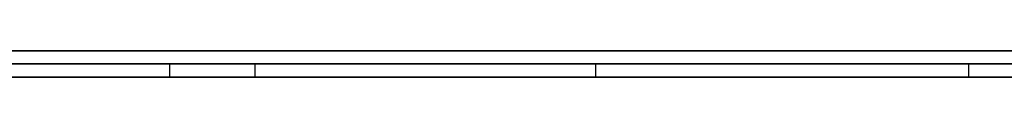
# Model space of a CAD drawing. Extents: x -3.09 to 3.09, y -0.36 to 1.94.
# Tile 10 of 168: x -2.422857 to -2.407765, y 1.8416 to 1.842. Entities that reach past the tile are written whole.
import ezdxf

# ---------------------------------------------------------------- set-up
doc = ezdxf.new("R2010")
doc.units = 0
doc.layers.get('0').update_dxf_attribs({"linetype": 'CONTINUOUS'})

# ---------------------------------------------------------------- blocks, each defined once
blk = doc.blocks.new('*U1')
at = {"extrusion": (0, 1, 0)}
for p, q in [((-3.01875, 1.842, 0.83), (3.01875, 1.842, 0.83)), ((3.01875, 1.842, -0.83), (-3.01875, 1.842, -0.83)), ((-2.92375, 1.842, -0.815), (2.92375, 1.842, -0.815)), ((2.92375, 1.842, 0.815), (-2.92375, 1.842, 0.815)), ((2.92375, 1.842, -0.7525), (-2.92375, 1.842, -0.7525)), ((-2.92375, 1.842, 0.7525), (2.92375, 1.842, 0.7525)), ((-2.71875, 1.842, -0.61), (-1.93875, 1.842, -0.61)), ((-1.93875, 1.842, -0.36), (-2.71875, 1.842, -0.36)), ((-2.45875, 1.842, -0.25), (-0.01875, 1.842, -0.25)), ((-0.01875, 1.842, 0.25), (-2.45875, 1.842, 0.25)), ((-1.93875, 1.8418, -0.61), (-2.71875, 1.8418, -0.61)), ((-2.71875, 1.8418, -0.36), (-1.93875, 1.8418, -0.36)), ((-2.45875, 1.8418, 0.25), (-0.01875, 1.8418, 0.25)), ((-0.01875, 1.8418, -0.25), (-2.45875, 1.8418, -0.25)), ((-2.408315, 1.8418, -0.474612), (-2.435009, 1.8418, -0.474612)), ((-2.432478, 1.8418, -0.485877), (-2.392397, 1.8418, -0.485877)), ((-2.414029, 1.8418, -0.448979), (-2.408315, 1.8418, -0.474612)), ((2.92375, 1.8416, -0.815), (-2.92375, 1.8416, -0.815)), ((-2.92375, 1.8416, 0.815), (2.92375, 1.8416, 0.815)), ((2.92375, 1.8416, -0.7525), (-2.92375, 1.8416, -0.7525)), ((-2.92375, 1.8416, 0.7525), (2.92375, 1.8416, 0.7525)), ((-2.435009, 1.8416, -0.474612), (-2.408315, 1.8416, -0.474612)), ((-2.392397, 1.8416, -0.485877), (-2.432478, 1.8416, -0.485877)), ((-2.408315, 1.8416, -0.474612), (-2.414029, 1.8416, -0.448979))]:
    blk.add_line(p, q, dxfattribs=at)
at = {"extrusion": (0, 0, -1)}
for p, q in [((-3.01875, 1.842, 0.83), (3.01875, 1.842, 0.83)), ((2.92375, 1.842, -0.7525), (-2.92375, 1.842, -0.7525)), ((2.92375, 1.842, 0.815), (-2.92375, 1.842, 0.815)), ((-1.93875, 1.842, -0.36), (-2.71875, 1.842, -0.36)), ((-0.01875, 1.842, 0.25), (-2.45875, 1.842, 0.25)), ((-2.71875, 1.8418, -0.36), (-1.93875, 1.8418, -0.36)), ((-2.45875, 1.8418, 0.25), (-0.01875, 1.8418, 0.25)), ((-2.408315, 1.8418, -0.474612), (-2.435009, 1.8418, -0.474612)), ((-2.408315, 1.8418, -0.474612), (-2.408315, 1.8416, -0.474612)), ((2.92375, 1.8416, -0.7525), (-2.92375, 1.8416, -0.7525)), ((-2.92375, 1.8416, 0.815), (2.92375, 1.8416, 0.815)), ((-2.435009, 1.8416, -0.474612), (-2.408315, 1.8416, -0.474612))]:
    blk.add_line(p, q, dxfattribs=at)
for p, q in [((3.01875, 1.842, -0.83), (-3.01875, 1.842, -0.83)), ((-2.92375, 1.842, 0.7525), (2.92375, 1.842, 0.7525)), ((-2.92375, 1.842, -0.815), (2.92375, 1.842, -0.815)), ((-2.71875, 1.842, -0.61), (-1.93875, 1.842, -0.61)), ((-2.45875, 1.842, -0.25), (-0.01875, 1.842, -0.25)), ((-1.93875, 1.8418, -0.61), (-2.71875, 1.8418, -0.61)), ((-0.01875, 1.8418, -0.25), (-2.45875, 1.8418, -0.25)), ((-2.432478, 1.8418, -0.485877), (-2.392397, 1.8418, -0.485877)), ((-2.42056, 1.8418, -0.537387), (-2.42056, 1.8416, -0.537387)), ((-2.42056, 1.8418, -0.537387), (-2.42056, 1.8416, -0.537387)), ((-2.419254, 1.8418, -0.436734), (-2.419254, 1.8416, -0.436734)), ((-2.419254, 1.8418, -0.436734), (-2.419254, 1.8416, -0.436734)), ((-2.414029, 1.8418, -0.448979), (-2.414029, 1.8416, -0.448979)), ((-2.92375, 1.8416, 0.7525), (2.92375, 1.8416, 0.7525)), ((2.92375, 1.8416, -0.815), (-2.92375, 1.8416, -0.815)), ((-2.392397, 1.8416, -0.485877), (-2.432478, 1.8416, -0.485877))]:
    blk.add_line(p, q)
at = {"extrusion": (0.976041, 0, 0.217589)}
for p, q in [((-2.414029, 1.8418, -0.448979), (-2.408315, 1.8418, -0.474612)), ((-2.414029, 1.8418, -0.448979), (-2.414029, 1.8416, -0.448979)), ((-2.408315, 1.8418, -0.474612), (-2.408315, 1.8416, -0.474612)), ((-2.408315, 1.8416, -0.474612), (-2.414029, 1.8416, -0.448979))]:
    blk.add_line(p, q, dxfattribs=at)
for points in [[(-2.42299, 1.8418, -0.537353), (-2.42269, 1.8418, -0.537361), (-2.42238, 1.8418, -0.537368), (-2.42208, 1.8418, -0.537374), (-2.42178, 1.8418, -0.537379), (-2.42148, 1.8418, -0.537383), (-2.42117, 1.8418, -0.537385), (-2.42087, 1.8418, -0.537387), (-2.42056, 1.8418, -0.537387)], [(-2.42299, 1.8418, -0.537353), (-2.42269, 1.8418, -0.537361), (-2.42238, 1.8418, -0.537368), (-2.42208, 1.8418, -0.537374), (-2.42178, 1.8418, -0.537379), (-2.42148, 1.8418, -0.537383), (-2.42117, 1.8418, -0.537385), (-2.42087, 1.8418, -0.537387), (-2.42056, 1.8418, -0.537387)], [(-2.41925, 1.8418, -0.436734), (-2.41935, 1.8418, -0.436705), (-2.41945, 1.8418, -0.436676), (-2.41955, 1.8418, -0.436648), (-2.41964, 1.8418, -0.436619), (-2.41974, 1.8418, -0.43659), (-2.41984, 1.8418, -0.436562), (-2.41994, 1.8418, -0.436534), (-2.42004, 1.8418, -0.436506), (-2.42013, 1.8418, -0.436477), (-2.42023, 1.8418, -0.436449), (-2.42033, 1.8418, -0.436422), (-2.42043, 1.8418, -0.436394), (-2.42053, 1.8418, -0.436366), (-2.42062, 1.8418, -0.436339), (-2.42072, 1.8418, -0.436311), (-2.42082, 1.8418, -0.436284), (-2.42092, 1.8418, -0.436257), (-2.42102, 1.8418, -0.43623), (-2.42112, 1.8418, -0.436203), (-2.42122, 1.8418, -0.436176), (-2.42131, 1.8418, -0.43615), (-2.42141, 1.8418, -0.436123), (-2.42151, 1.8418, -0.436097), (-2.42161, 1.8418, -0.43607), (-2.42171, 1.8418, -0.436044), (-2.42181, 1.8418, -0.436018), (-2.42191, 1.8418, -0.435992), (-2.42201, 1.8418, -0.435966), (-2.42211, 1.8418, -0.43594), (-2.42221, 1.8418, -0.435915), (-2.4223, 1.8418, -0.435889), (-2.4224, 1.8418, -0.435864), (-2.4225, 1.8418, -0.435839), (-2.4226, 1.8418, -0.435813), (-2.4227, 1.8418, -0.435788), (-2.4228, 1.8418, -0.435763), (-2.4229, 1.8418, -0.435739)], [(-2.41925, 1.8418, -0.436734), (-2.41935, 1.8418, -0.436705), (-2.41945, 1.8418, -0.436676), (-2.41955, 1.8418, -0.436648), (-2.41964, 1.8418, -0.436619), (-2.41974, 1.8418, -0.43659), (-2.41984, 1.8418, -0.436562), (-2.41994, 1.8418, -0.436534), (-2.42004, 1.8418, -0.436506), (-2.42013, 1.8418, -0.436477), (-2.42023, 1.8418, -0.436449), (-2.42033, 1.8418, -0.436422), (-2.42043, 1.8418, -0.436394), (-2.42053, 1.8418, -0.436366), (-2.42062, 1.8418, -0.436339), (-2.42072, 1.8418, -0.436311), (-2.42082, 1.8418, -0.436284), (-2.42092, 1.8418, -0.436257), (-2.42102, 1.8418, -0.43623), (-2.42112, 1.8418, -0.436203), (-2.42122, 1.8418, -0.436176), (-2.42131, 1.8418, -0.43615), (-2.42141, 1.8418, -0.436123), (-2.42151, 1.8418, -0.436097), (-2.42161, 1.8418, -0.43607), (-2.42171, 1.8418, -0.436044), (-2.42181, 1.8418, -0.436018), (-2.42191, 1.8418, -0.435992), (-2.42201, 1.8418, -0.435966), (-2.42211, 1.8418, -0.43594), (-2.42221, 1.8418, -0.435915), (-2.4223, 1.8418, -0.435889), (-2.4224, 1.8418, -0.435864), (-2.4225, 1.8418, -0.435839), (-2.4226, 1.8418, -0.435813), (-2.4227, 1.8418, -0.435788), (-2.4228, 1.8418, -0.435763), (-2.4229, 1.8418, -0.435739)], [(-2.42293, 1.8418, -0.446298), (-2.42281, 1.8418, -0.446326), (-2.42269, 1.8418, -0.446355), (-2.42257, 1.8418, -0.446384), (-2.42245, 1.8418, -0.446413), (-2.42232, 1.8418, -0.446443), (-2.4222, 1.8418, -0.446472), (-2.42208, 1.8418, -0.446502), (-2.42196, 1.8418, -0.446532), (-2.42184, 1.8418, -0.446562), (-2.42172, 1.8418, -0.446592), (-2.4216, 1.8418, -0.446622), (-2.42148, 1.8418, -0.446653), (-2.42136, 1.8418, -0.446683), (-2.42124, 1.8418, -0.446714), (-2.42112, 1.8418, -0.446745), (-2.421, 1.8418, -0.446776), (-2.42088, 1.8418, -0.446807), (-2.42077, 1.8418, -0.446839), (-2.42065, 1.8418, -0.44687), (-2.42053, 1.8418, -0.446902), (-2.42041, 1.8418, -0.446934), (-2.42029, 1.8418, -0.446966), (-2.42017, 1.8418, -0.446998), (-2.42005, 1.8418, -0.447031), (-2.41994, 1.8418, -0.447063), (-2.41982, 1.8418, -0.447096), (-2.4197, 1.8418, -0.447129), (-2.41958, 1.8418, -0.447162), (-2.41947, 1.8418, -0.447195), (-2.41935, 1.8418, -0.447229), (-2.41923, 1.8418, -0.447262), (-2.41912, 1.8418, -0.447296), (-2.419, 1.8418, -0.44733), (-2.41888, 1.8418, -0.447364), (-2.41877, 1.8418, -0.447398), (-2.41865, 1.8418, -0.447432), (-2.41853, 1.8418, -0.447467), (-2.41842, 1.8418, -0.447502), (-2.4183, 1.8418, -0.447536), (-2.41819, 1.8418, -0.447571), (-2.41807, 1.8418, -0.447607), (-2.41796, 1.8418, -0.447642), (-2.41784, 1.8418, -0.447677), (-2.41773, 1.8418, -0.447713), (-2.41761, 1.8418, -0.447749), (-2.4175, 1.8418, -0.447785), (-2.41738, 1.8418, -0.447821), (-2.41727, 1.8418, -0.447857), (-2.41716, 1.8418, -0.447894), (-2.41704, 1.8418, -0.44793), (-2.41693, 1.8418, -0.447967), (-2.41682, 1.8418, -0.448004), (-2.4167, 1.8418, -0.448041), (-2.41659, 1.8418, -0.448078), (-2.41648, 1.8418, -0.448116), (-2.41636, 1.8418, -0.448153), (-2.41625, 1.8418, -0.448191), (-2.41614, 1.8418, -0.448229), (-2.41602, 1.8418, -0.448267), (-2.41591, 1.8418, -0.448305), (-2.4158, 1.8418, -0.448343), (-2.41569, 1.8418, -0.448382), (-2.41558, 1.8418, -0.448421), (-2.41547, 1.8418, -0.448459), (-2.41535, 1.8418, -0.448498), (-2.41524, 1.8418, -0.448538), (-2.41513, 1.8418, -0.448577), (-2.41502, 1.8418, -0.448616), (-2.41491, 1.8418, -0.448656), (-2.4148, 1.8418, -0.448696), (-2.41469, 1.8418, -0.448736), (-2.41458, 1.8418, -0.448776), (-2.41447, 1.8418, -0.448816), (-2.41436, 1.8418, -0.448857), (-2.41425, 1.8418, -0.448897), (-2.41414, 1.8418, -0.448938), (-2.41403, 1.8418, -0.448979)], [(-2.42293, 1.8418, -0.446298), (-2.42281, 1.8418, -0.446326), (-2.42269, 1.8418, -0.446355), (-2.42257, 1.8418, -0.446384), (-2.42245, 1.8418, -0.446413), (-2.42232, 1.8418, -0.446443), (-2.4222, 1.8418, -0.446472), (-2.42208, 1.8418, -0.446502), (-2.42196, 1.8418, -0.446532), (-2.42184, 1.8418, -0.446562), (-2.42172, 1.8418, -0.446592), (-2.4216, 1.8418, -0.446622), (-2.42148, 1.8418, -0.446653), (-2.42136, 1.8418, -0.446683), (-2.42124, 1.8418, -0.446714), (-2.42112, 1.8418, -0.446745), (-2.421, 1.8418, -0.446776), (-2.42088, 1.8418, -0.446807), (-2.42077, 1.8418, -0.446839), (-2.42065, 1.8418, -0.44687), (-2.42053, 1.8418, -0.446902), (-2.42041, 1.8418, -0.446934), (-2.42029, 1.8418, -0.446966), (-2.42017, 1.8418, -0.446998), (-2.42005, 1.8418, -0.447031), (-2.41994, 1.8418, -0.447063), (-2.41982, 1.8418, -0.447096), (-2.4197, 1.8418, -0.447129), (-2.41958, 1.8418, -0.447162), (-2.41947, 1.8418, -0.447195), (-2.41935, 1.8418, -0.447229), (-2.41923, 1.8418, -0.447262), (-2.41912, 1.8418, -0.447296), (-2.419, 1.8418, -0.44733), (-2.41888, 1.8418, -0.447364), (-2.41877, 1.8418, -0.447398), (-2.41865, 1.8418, -0.447432), (-2.41853, 1.8418, -0.447467), (-2.41842, 1.8418, -0.447502), (-2.4183, 1.8418, -0.447536), (-2.41819, 1.8418, -0.447571), (-2.41807, 1.8418, -0.447607), (-2.41796, 1.8418, -0.447642), (-2.41784, 1.8418, -0.447677), (-2.41773, 1.8418, -0.447713), (-2.41761, 1.8418, -0.447749), (-2.4175, 1.8418, -0.447785), (-2.41738, 1.8418, -0.447821), (-2.41727, 1.8418, -0.447857), (-2.41716, 1.8418, -0.447894), (-2.41704, 1.8418, -0.44793), (-2.41693, 1.8418, -0.447967), (-2.41682, 1.8418, -0.448004), (-2.4167, 1.8418, -0.448041), (-2.41659, 1.8418, -0.448078), (-2.41648, 1.8418, -0.448116), (-2.41636, 1.8418, -0.448153), (-2.41625, 1.8418, -0.448191), (-2.41614, 1.8418, -0.448229), (-2.41602, 1.8418, -0.448267), (-2.41591, 1.8418, -0.448305), (-2.4158, 1.8418, -0.448343), (-2.41569, 1.8418, -0.448382), (-2.41558, 1.8418, -0.448421), (-2.41547, 1.8418, -0.448459), (-2.41535, 1.8418, -0.448498), (-2.41524, 1.8418, -0.448538), (-2.41513, 1.8418, -0.448577), (-2.41502, 1.8418, -0.448616), (-2.41491, 1.8418, -0.448656), (-2.4148, 1.8418, -0.448696), (-2.41469, 1.8418, -0.448736), (-2.41458, 1.8418, -0.448776), (-2.41447, 1.8418, -0.448816), (-2.41436, 1.8418, -0.448857), (-2.41425, 1.8418, -0.448897), (-2.41414, 1.8418, -0.448938), (-2.41403, 1.8418, -0.448979)], [(-2.40763, 1.8418, -0.524049), (-2.40782, 1.8418, -0.524105), (-2.40801, 1.8418, -0.524162), (-2.40819, 1.8418, -0.524217), (-2.40838, 1.8418, -0.524272), (-2.40857, 1.8418, -0.524326), (-2.40876, 1.8418, -0.524379), (-2.40895, 1.8418, -0.524432), (-2.40914, 1.8418, -0.524484), (-2.40933, 1.8418, -0.524535), (-2.40952, 1.8418, -0.524586), (-2.40971, 1.8418, -0.524636), (-2.4099, 1.8418, -0.524685), (-2.41009, 1.8418, -0.524734), (-2.41028, 1.8418, -0.524782), (-2.41047, 1.8418, -0.524829), (-2.41066, 1.8418, -0.524876), (-2.41086, 1.8418, -0.524922), (-2.41105, 1.8418, -0.524967), (-2.41124, 1.8418, -0.525012), (-2.41143, 1.8418, -0.525055), (-2.41163, 1.8418, -0.525099), (-2.41182, 1.8418, -0.525141), (-2.41202, 1.8418, -0.525183), (-2.41221, 1.8418, -0.525224), (-2.4124, 1.8418, -0.525265), (-2.4126, 1.8418, -0.525304), (-2.41279, 1.8418, -0.525344), (-2.41299, 1.8418, -0.525382), (-2.41318, 1.8418, -0.52542), (-2.41338, 1.8418, -0.525457), (-2.41358, 1.8418, -0.525493), (-2.41377, 1.8418, -0.525529), (-2.41397, 1.8418, -0.525564), (-2.41417, 1.8418, -0.525598), (-2.41436, 1.8418, -0.525632), (-2.41456, 1.8418, -0.525665), (-2.41476, 1.8418, -0.525697), (-2.41496, 1.8418, -0.525729), (-2.41516, 1.8418, -0.52576), (-2.41536, 1.8418, -0.52579), (-2.41555, 1.8418, -0.52582), (-2.41575, 1.8418, -0.525849), (-2.41595, 1.8418, -0.525877), (-2.41615, 1.8418, -0.525904), (-2.41635, 1.8418, -0.525931), (-2.41655, 1.8418, -0.525957), (-2.41676, 1.8418, -0.525983), (-2.41696, 1.8418, -0.526008), (-2.41716, 1.8418, -0.526032), (-2.41736, 1.8418, -0.526055), (-2.41756, 1.8418, -0.526078), (-2.41776, 1.8418, -0.5261), (-2.41797, 1.8418, -0.526122), (-2.41817, 1.8418, -0.526142), (-2.41837, 1.8418, -0.526163), (-2.41858, 1.8418, -0.526182), (-2.41878, 1.8418, -0.526201), (-2.41898, 1.8418, -0.526219), (-2.41919, 1.8418, -0.526236), (-2.41939, 1.8418, -0.526253), (-2.4196, 1.8418, -0.526269), (-2.4198, 1.8418, -0.526284), (-2.42001, 1.8418, -0.526299), (-2.42022, 1.8418, -0.526313), (-2.42042, 1.8418, -0.526326), (-2.42063, 1.8418, -0.526338), (-2.42084, 1.8418, -0.52635), (-2.42104, 1.8418, -0.526362), (-2.42125, 1.8418, -0.526372), (-2.42146, 1.8418, -0.526382), (-2.42167, 1.8418, -0.526391), (-2.42187, 1.8418, -0.5264), (-2.42208, 1.8418, -0.526407), (-2.42229, 1.8418, -0.526415), (-2.4225, 1.8418, -0.526421), (-2.42271, 1.8418, -0.526427), (-2.42292, 1.8418, -0.526432)], [(-2.40763, 1.8418, -0.524049), (-2.40782, 1.8418, -0.524105), (-2.40801, 1.8418, -0.524162), (-2.40819, 1.8418, -0.524217), (-2.40838, 1.8418, -0.524272), (-2.40857, 1.8418, -0.524326), (-2.40876, 1.8418, -0.524379), (-2.40895, 1.8418, -0.524432), (-2.40914, 1.8418, -0.524484), (-2.40933, 1.8418, -0.524535), (-2.40952, 1.8418, -0.524586), (-2.40971, 1.8418, -0.524636), (-2.4099, 1.8418, -0.524685), (-2.41009, 1.8418, -0.524734), (-2.41028, 1.8418, -0.524782), (-2.41047, 1.8418, -0.524829), (-2.41066, 1.8418, -0.524876), (-2.41086, 1.8418, -0.524922), (-2.41105, 1.8418, -0.524967), (-2.41124, 1.8418, -0.525012), (-2.41143, 1.8418, -0.525055), (-2.41163, 1.8418, -0.525099), (-2.41182, 1.8418, -0.525141), (-2.41202, 1.8418, -0.525183), (-2.41221, 1.8418, -0.525224), (-2.4124, 1.8418, -0.525265), (-2.4126, 1.8418, -0.525304), (-2.41279, 1.8418, -0.525344), (-2.41299, 1.8418, -0.525382), (-2.41318, 1.8418, -0.52542), (-2.41338, 1.8418, -0.525457), (-2.41358, 1.8418, -0.525493), (-2.41377, 1.8418, -0.525529), (-2.41397, 1.8418, -0.525564), (-2.41417, 1.8418, -0.525598), (-2.41436, 1.8418, -0.525632), (-2.41456, 1.8418, -0.525665), (-2.41476, 1.8418, -0.525697), (-2.41496, 1.8418, -0.525729), (-2.41516, 1.8418, -0.52576), (-2.41536, 1.8418, -0.52579), (-2.41555, 1.8418, -0.52582), (-2.41575, 1.8418, -0.525849), (-2.41595, 1.8418, -0.525877), (-2.41615, 1.8418, -0.525904), (-2.41635, 1.8418, -0.525931), (-2.41655, 1.8418, -0.525957), (-2.41676, 1.8418, -0.525983), (-2.41696, 1.8418, -0.526008), (-2.41716, 1.8418, -0.526032), (-2.41736, 1.8418, -0.526055), (-2.41756, 1.8418, -0.526078), (-2.41776, 1.8418, -0.5261), (-2.41797, 1.8418, -0.526122), (-2.41817, 1.8418, -0.526142), (-2.41837, 1.8418, -0.526163), (-2.41858, 1.8418, -0.526182), (-2.41878, 1.8418, -0.526201), (-2.41898, 1.8418, -0.526219), (-2.41919, 1.8418, -0.526236), (-2.41939, 1.8418, -0.526253), (-2.4196, 1.8418, -0.526269), (-2.4198, 1.8418, -0.526284), (-2.42001, 1.8418, -0.526299), (-2.42022, 1.8418, -0.526313), (-2.42042, 1.8418, -0.526326), (-2.42063, 1.8418, -0.526338), (-2.42084, 1.8418, -0.52635), (-2.42104, 1.8418, -0.526362), (-2.42125, 1.8418, -0.526372), (-2.42146, 1.8418, -0.526382), (-2.42167, 1.8418, -0.526391), (-2.42187, 1.8418, -0.5264), (-2.42208, 1.8418, -0.526407), (-2.42229, 1.8418, -0.526415), (-2.4225, 1.8418, -0.526421), (-2.42271, 1.8418, -0.526427), (-2.42292, 1.8418, -0.526432)], [(-2.42056, 1.8418, -0.537387), (-2.42038, 1.8418, -0.537387), (-2.42019, 1.8418, -0.537386), (-2.42001, 1.8418, -0.537385), (-2.41982, 1.8418, -0.537384), (-2.41964, 1.8418, -0.537382), (-2.41945, 1.8418, -0.537379), (-2.41927, 1.8418, -0.537376), (-2.41908, 1.8418, -0.537372), (-2.4189, 1.8418, -0.537369), (-2.41871, 1.8418, -0.537364), (-2.41853, 1.8418, -0.537359), (-2.41835, 1.8418, -0.537354), (-2.41816, 1.8418, -0.537348), (-2.41798, 1.8418, -0.537342), (-2.41779, 1.8418, -0.537335), (-2.41761, 1.8418, -0.537328), (-2.41742, 1.8418, -0.53732), (-2.41724, 1.8418, -0.537312), (-2.41705, 1.8418, -0.537303), (-2.41687, 1.8418, -0.537294), (-2.41668, 1.8418, -0.537285), (-2.4165, 1.8418, -0.537275), (-2.41632, 1.8418, -0.537264), (-2.41613, 1.8418, -0.537253), (-2.41595, 1.8418, -0.537242), (-2.41576, 1.8418, -0.53723), (-2.41558, 1.8418, -0.537218), (-2.41539, 1.8418, -0.537205), (-2.41521, 1.8418, -0.537192), (-2.41503, 1.8418, -0.537178), (-2.41484, 1.8418, -0.537164), (-2.41466, 1.8418, -0.537149), (-2.41447, 1.8418, -0.537134), (-2.41429, 1.8418, -0.537118), (-2.4141, 1.8418, -0.537102), (-2.41392, 1.8418, -0.537086), (-2.41373, 1.8418, -0.537069), (-2.41355, 1.8418, -0.537051), (-2.41337, 1.8418, -0.537033), (-2.41318, 1.8418, -0.537015), (-2.413, 1.8418, -0.536996), (-2.41281, 1.8418, -0.536977), (-2.41263, 1.8418, -0.536957), (-2.41244, 1.8418, -0.536937), (-2.41226, 1.8418, -0.536916), (-2.41208, 1.8418, -0.536895), (-2.41189, 1.8418, -0.536873), (-2.41171, 1.8418, -0.536851), (-2.41152, 1.8418, -0.536829), (-2.41134, 1.8418, -0.536806), (-2.41116, 1.8418, -0.536782), (-2.41097, 1.8418, -0.536758), (-2.41079, 1.8418, -0.536734), (-2.4106, 1.8418, -0.536709), (-2.41042, 1.8418, -0.536683), (-2.41023, 1.8418, -0.536658), (-2.41005, 1.8418, -0.536631), (-2.40987, 1.8418, -0.536605), (-2.40968, 1.8418, -0.536577), (-2.4095, 1.8418, -0.53655), (-2.40931, 1.8418, -0.536521), (-2.40913, 1.8418, -0.536493), (-2.40895, 1.8418, -0.536464), (-2.40876, 1.8418, -0.536434), (-2.40858, 1.8418, -0.536404), (-2.40839, 1.8418, -0.536374), (-2.40821, 1.8418, -0.536343), (-2.40803, 1.8418, -0.536311), (-2.40784, 1.8418, -0.536279), (-2.40766, 1.8418, -0.536247)], [(-2.42056, 1.8418, -0.537387), (-2.42038, 1.8418, -0.537387), (-2.42019, 1.8418, -0.537386), (-2.42001, 1.8418, -0.537385), (-2.41982, 1.8418, -0.537384), (-2.41964, 1.8418, -0.537382), (-2.41945, 1.8418, -0.537379), (-2.41927, 1.8418, -0.537376), (-2.41908, 1.8418, -0.537372), (-2.4189, 1.8418, -0.537369), (-2.41871, 1.8418, -0.537364), (-2.41853, 1.8418, -0.537359), (-2.41835, 1.8418, -0.537354), (-2.41816, 1.8418, -0.537348), (-2.41798, 1.8418, -0.537342), (-2.41779, 1.8418, -0.537335), (-2.41761, 1.8418, -0.537328), (-2.41742, 1.8418, -0.53732), (-2.41724, 1.8418, -0.537312), (-2.41705, 1.8418, -0.537303), (-2.41687, 1.8418, -0.537294), (-2.41668, 1.8418, -0.537285), (-2.4165, 1.8418, -0.537275), (-2.41632, 1.8418, -0.537264), (-2.41613, 1.8418, -0.537253), (-2.41595, 1.8418, -0.537242), (-2.41576, 1.8418, -0.53723), (-2.41558, 1.8418, -0.537218), (-2.41539, 1.8418, -0.537205), (-2.41521, 1.8418, -0.537192), (-2.41503, 1.8418, -0.537178), (-2.41484, 1.8418, -0.537164), (-2.41466, 1.8418, -0.537149), (-2.41447, 1.8418, -0.537134), (-2.41429, 1.8418, -0.537118), (-2.4141, 1.8418, -0.537102), (-2.41392, 1.8418, -0.537086), (-2.41373, 1.8418, -0.537069), (-2.41355, 1.8418, -0.537051), (-2.41337, 1.8418, -0.537033), (-2.41318, 1.8418, -0.537015), (-2.413, 1.8418, -0.536996), (-2.41281, 1.8418, -0.536977), (-2.41263, 1.8418, -0.536957), (-2.41244, 1.8418, -0.536937), (-2.41226, 1.8418, -0.536916), (-2.41208, 1.8418, -0.536895), (-2.41189, 1.8418, -0.536873), (-2.41171, 1.8418, -0.536851), (-2.41152, 1.8418, -0.536829), (-2.41134, 1.8418, -0.536806), (-2.41116, 1.8418, -0.536782), (-2.41097, 1.8418, -0.536758), (-2.41079, 1.8418, -0.536734), (-2.4106, 1.8418, -0.536709), (-2.41042, 1.8418, -0.536683), (-2.41023, 1.8418, -0.536658), (-2.41005, 1.8418, -0.536631), (-2.40987, 1.8418, -0.536605), (-2.40968, 1.8418, -0.536577), (-2.4095, 1.8418, -0.53655), (-2.40931, 1.8418, -0.536521), (-2.40913, 1.8418, -0.536493), (-2.40895, 1.8418, -0.536464), (-2.40876, 1.8418, -0.536434), (-2.40858, 1.8418, -0.536404), (-2.40839, 1.8418, -0.536374), (-2.40821, 1.8418, -0.536343), (-2.40803, 1.8418, -0.536311), (-2.40784, 1.8418, -0.536279), (-2.40766, 1.8418, -0.536247)], [(-2.40771, 1.8418, -0.440761), (-2.40779, 1.8418, -0.440729), (-2.40787, 1.8418, -0.440696), (-2.40795, 1.8418, -0.440664), (-2.40803, 1.8418, -0.440632), (-2.40811, 1.8418, -0.440599), (-2.40819, 1.8418, -0.440567), (-2.40827, 1.8418, -0.440535), (-2.40835, 1.8418, -0.440503), (-2.40843, 1.8418, -0.440471), (-2.40851, 1.8418, -0.440439), (-2.40859, 1.8418, -0.440407), (-2.40867, 1.8418, -0.440376), (-2.40875, 1.8418, -0.440344), (-2.40883, 1.8418, -0.440313), (-2.4089, 1.8418, -0.440281), (-2.40898, 1.8418, -0.44025), (-2.40906, 1.8418, -0.440219), (-2.40914, 1.8418, -0.440187), (-2.40922, 1.8418, -0.440156), (-2.40929, 1.8418, -0.440125), (-2.40937, 1.8418, -0.440094), (-2.40945, 1.8418, -0.440063), (-2.40952, 1.8418, -0.440032), (-2.4096, 1.8418, -0.440002), (-2.40968, 1.8418, -0.439971), (-2.40975, 1.8418, -0.439941), (-2.40983, 1.8418, -0.43991), (-2.4099, 1.8418, -0.43988), (-2.40998, 1.8418, -0.439849), (-2.41005, 1.8418, -0.439819), (-2.41013, 1.8418, -0.439789), (-2.4102, 1.8418, -0.439759), (-2.41028, 1.8418, -0.439729), (-2.41035, 1.8418, -0.439699), (-2.41043, 1.8418, -0.439669), (-2.4105, 1.8418, -0.439639), (-2.41058, 1.8418, -0.439609), (-2.41065, 1.8418, -0.439579), (-2.41073, 1.8418, -0.439549), (-2.41081, 1.8418, -0.439519), (-2.41088, 1.8418, -0.439489), (-2.41096, 1.8418, -0.439459), (-2.41104, 1.8418, -0.439428), (-2.41112, 1.8418, -0.439398), (-2.4112, 1.8418, -0.439368), (-2.41128, 1.8418, -0.439338), (-2.41136, 1.8418, -0.439308), (-2.41144, 1.8418, -0.439277), (-2.41152, 1.8418, -0.439247), (-2.4116, 1.8418, -0.439217), (-2.41168, 1.8418, -0.439186), (-2.41176, 1.8418, -0.439156), (-2.41184, 1.8418, -0.439125), (-2.41192, 1.8418, -0.439095), (-2.41201, 1.8418, -0.439064), (-2.41209, 1.8418, -0.439034), (-2.41217, 1.8418, -0.439003), (-2.41226, 1.8418, -0.438973), (-2.41234, 1.8418, -0.438942), (-2.41243, 1.8418, -0.438912), (-2.41251, 1.8418, -0.438881), (-2.4126, 1.8418, -0.43885), (-2.41268, 1.8418, -0.43882), (-2.41277, 1.8418, -0.438789), (-2.41286, 1.8418, -0.438758), (-2.41294, 1.8418, -0.438727), (-2.41303, 1.8418, -0.438697), (-2.41312, 1.8418, -0.438666), (-2.41321, 1.8418, -0.438635), (-2.4133, 1.8418, -0.438604), (-2.41339, 1.8418, -0.438573), (-2.41348, 1.8418, -0.438542), (-2.41357, 1.8418, -0.438511), (-2.41366, 1.8418, -0.43848), (-2.41375, 1.8418, -0.438449), (-2.41384, 1.8418, -0.438418), (-2.41393, 1.8418, -0.438387), (-2.41402, 1.8418, -0.438356), (-2.41412, 1.8418, -0.438325), (-2.41421, 1.8418, -0.438294), (-2.4143, 1.8418, -0.438263), (-2.4144, 1.8418, -0.438231), (-2.41449, 1.8418, -0.4382), (-2.41458, 1.8418, -0.438169), (-2.41468, 1.8418, -0.438138), (-2.41477, 1.8418, -0.438106), (-2.41487, 1.8418, -0.438075), (-2.41497, 1.8418, -0.438044), (-2.41506, 1.8418, -0.438012), (-2.41516, 1.8418, -0.437981), (-2.41526, 1.8418, -0.437949), (-2.41535, 1.8418, -0.437918), (-2.41545, 1.8418, -0.437886), (-2.41555, 1.8418, -0.437855), (-2.41565, 1.8418, -0.437823), (-2.41575, 1.8418, -0.437792), (-2.41585, 1.8418, -0.43776), (-2.41595, 1.8418, -0.437728), (-2.41605, 1.8418, -0.437697), (-2.41615, 1.8418, -0.437665), (-2.41625, 1.8418, -0.437633), (-2.41635, 1.8418, -0.437602), (-2.41646, 1.8418, -0.43757), (-2.41656, 1.8418, -0.437538), (-2.41666, 1.8418, -0.437506), (-2.41677, 1.8418, -0.437474), (-2.41687, 1.8418, -0.437442), (-2.41697, 1.8418, -0.437411), (-2.41708, 1.8418, -0.437379), (-2.41718, 1.8418, -0.437347), (-2.41729, 1.8418, -0.437315), (-2.41739, 1.8418, -0.437283), (-2.4175, 1.8418, -0.437251), (-2.41761, 1.8418, -0.437219), (-2.41771, 1.8418, -0.437186), (-2.41782, 1.8418, -0.437154), (-2.41793, 1.8418, -0.437122), (-2.41804, 1.8418, -0.43709), (-2.41815, 1.8418, -0.437058), (-2.41825, 1.8418, -0.437026), (-2.41836, 1.8418, -0.436993), (-2.41847, 1.8418, -0.436961), (-2.41858, 1.8418, -0.436929), (-2.41869, 1.8418, -0.436896), (-2.41881, 1.8418, -0.436864), (-2.41892, 1.8418, -0.436832), (-2.41903, 1.8418, -0.436799), (-2.41914, 1.8418, -0.436767), (-2.41925, 1.8418, -0.436734)], [(-2.40771, 1.8418, -0.440761), (-2.40779, 1.8418, -0.440729), (-2.40787, 1.8418, -0.440696), (-2.40795, 1.8418, -0.440664), (-2.40803, 1.8418, -0.440632), (-2.40811, 1.8418, -0.440599), (-2.40819, 1.8418, -0.440567), (-2.40827, 1.8418, -0.440535), (-2.40835, 1.8418, -0.440503), (-2.40843, 1.8418, -0.440471), (-2.40851, 1.8418, -0.440439), (-2.40859, 1.8418, -0.440407), (-2.40867, 1.8418, -0.440376), (-2.40875, 1.8418, -0.440344), (-2.40883, 1.8418, -0.440313), (-2.4089, 1.8418, -0.440281), (-2.40898, 1.8418, -0.44025), (-2.40906, 1.8418, -0.440219), (-2.40914, 1.8418, -0.440187), (-2.40922, 1.8418, -0.440156), (-2.40929, 1.8418, -0.440125), (-2.40937, 1.8418, -0.440094), (-2.40945, 1.8418, -0.440063), (-2.40952, 1.8418, -0.440032), (-2.4096, 1.8418, -0.440002), (-2.40968, 1.8418, -0.439971), (-2.40975, 1.8418, -0.439941), (-2.40983, 1.8418, -0.43991), (-2.4099, 1.8418, -0.43988), (-2.40998, 1.8418, -0.439849), (-2.41005, 1.8418, -0.439819), (-2.41013, 1.8418, -0.439789), (-2.4102, 1.8418, -0.439759), (-2.41028, 1.8418, -0.439729), (-2.41035, 1.8418, -0.439699), (-2.41043, 1.8418, -0.439669), (-2.4105, 1.8418, -0.439639), (-2.41058, 1.8418, -0.439609), (-2.41065, 1.8418, -0.439579), (-2.41073, 1.8418, -0.439549), (-2.41081, 1.8418, -0.439519), (-2.41088, 1.8418, -0.439489), (-2.41096, 1.8418, -0.439459), (-2.41104, 1.8418, -0.439428), (-2.41112, 1.8418, -0.439398), (-2.4112, 1.8418, -0.439368), (-2.41128, 1.8418, -0.439338), (-2.41136, 1.8418, -0.439308), (-2.41144, 1.8418, -0.439277), (-2.41152, 1.8418, -0.439247), (-2.4116, 1.8418, -0.439217), (-2.41168, 1.8418, -0.439186), (-2.41176, 1.8418, -0.439156), (-2.41184, 1.8418, -0.439125), (-2.41192, 1.8418, -0.439095), (-2.41201, 1.8418, -0.439064), (-2.41209, 1.8418, -0.439034), (-2.41217, 1.8418, -0.439003), (-2.41226, 1.8418, -0.438973), (-2.41234, 1.8418, -0.438942), (-2.41243, 1.8418, -0.438912), (-2.41251, 1.8418, -0.438881), (-2.4126, 1.8418, -0.43885), (-2.41268, 1.8418, -0.43882), (-2.41277, 1.8418, -0.438789), (-2.41286, 1.8418, -0.438758), (-2.41294, 1.8418, -0.438727), (-2.41303, 1.8418, -0.438697), (-2.41312, 1.8418, -0.438666), (-2.41321, 1.8418, -0.438635), (-2.4133, 1.8418, -0.438604), (-2.41339, 1.8418, -0.438573), (-2.41348, 1.8418, -0.438542), (-2.41357, 1.8418, -0.438511), (-2.41366, 1.8418, -0.43848), (-2.41375, 1.8418, -0.438449), (-2.41384, 1.8418, -0.438418), (-2.41393, 1.8418, -0.438387), (-2.41402, 1.8418, -0.438356), (-2.41412, 1.8418, -0.438325), (-2.41421, 1.8418, -0.438294), (-2.4143, 1.8418, -0.438263), (-2.4144, 1.8418, -0.438231), (-2.41449, 1.8418, -0.4382), (-2.41458, 1.8418, -0.438169), (-2.41468, 1.8418, -0.438138), (-2.41477, 1.8418, -0.438106), (-2.41487, 1.8418, -0.438075), (-2.41497, 1.8418, -0.438044), (-2.41506, 1.8418, -0.438012), (-2.41516, 1.8418, -0.437981), (-2.41526, 1.8418, -0.437949), (-2.41535, 1.8418, -0.437918), (-2.41545, 1.8418, -0.437886), (-2.41555, 1.8418, -0.437855), (-2.41565, 1.8418, -0.437823), (-2.41575, 1.8418, -0.437792), (-2.41585, 1.8418, -0.43776), (-2.41595, 1.8418, -0.437728), (-2.41605, 1.8418, -0.437697), (-2.41615, 1.8418, -0.437665), (-2.41625, 1.8418, -0.437633), (-2.41635, 1.8418, -0.437602), (-2.41646, 1.8418, -0.43757), (-2.41656, 1.8418, -0.437538), (-2.41666, 1.8418, -0.437506), (-2.41677, 1.8418, -0.437474), (-2.41687, 1.8418, -0.437442), (-2.41697, 1.8418, -0.437411), (-2.41708, 1.8418, -0.437379), (-2.41718, 1.8418, -0.437347), (-2.41729, 1.8418, -0.437315), (-2.41739, 1.8418, -0.437283), (-2.4175, 1.8418, -0.437251), (-2.41761, 1.8418, -0.437219), (-2.41771, 1.8418, -0.437186), (-2.41782, 1.8418, -0.437154), (-2.41793, 1.8418, -0.437122), (-2.41804, 1.8418, -0.43709), (-2.41815, 1.8418, -0.437058), (-2.41825, 1.8418, -0.437026), (-2.41836, 1.8418, -0.436993), (-2.41847, 1.8418, -0.436961), (-2.41858, 1.8418, -0.436929), (-2.41869, 1.8418, -0.436896), (-2.41881, 1.8418, -0.436864), (-2.41892, 1.8418, -0.436832), (-2.41903, 1.8418, -0.436799), (-2.41914, 1.8418, -0.436767), (-2.41925, 1.8418, -0.436734)], [(-2.42056, 1.8416, -0.537387), (-2.42102, 1.8416, -0.537386), (-2.42148, 1.8416, -0.537383), (-2.42193, 1.8416, -0.537376), (-2.42239, 1.8416, -0.537368), (-2.42284, 1.8416, -0.537357), (-2.4233, 1.8416, -0.537344)], [(-2.42056, 1.8416, -0.537387), (-2.42102, 1.8416, -0.537386), (-2.42148, 1.8416, -0.537383), (-2.42193, 1.8416, -0.537376), (-2.42239, 1.8416, -0.537368), (-2.42284, 1.8416, -0.537357), (-2.4233, 1.8416, -0.537344)], [(-2.42296, 1.8416, -0.435724), (-2.42281, 1.8416, -0.435761), (-2.42266, 1.8416, -0.435799), (-2.42251, 1.8416, -0.435836), (-2.42236, 1.8416, -0.435874), (-2.42221, 1.8416, -0.435913), (-2.42206, 1.8416, -0.435951), (-2.42191, 1.8416, -0.43599), (-2.42177, 1.8416, -0.436029), (-2.42162, 1.8416, -0.436069), (-2.42147, 1.8416, -0.436108), (-2.42132, 1.8416, -0.436148), (-2.42117, 1.8416, -0.436188), (-2.42102, 1.8416, -0.436229), (-2.42087, 1.8416, -0.436269), (-2.42073, 1.8416, -0.43631), (-2.42058, 1.8416, -0.436352), (-2.42043, 1.8416, -0.436393), (-2.42028, 1.8416, -0.436435), (-2.42014, 1.8416, -0.436477), (-2.41999, 1.8416, -0.436519), (-2.41984, 1.8416, -0.436562), (-2.41969, 1.8416, -0.436604), (-2.41955, 1.8416, -0.436647), (-2.4194, 1.8416, -0.436691), (-2.41925, 1.8416, -0.436734)], [(-2.42296, 1.8416, -0.435724), (-2.42281, 1.8416, -0.435761), (-2.42266, 1.8416, -0.435799), (-2.42251, 1.8416, -0.435836), (-2.42236, 1.8416, -0.435874), (-2.42221, 1.8416, -0.435913), (-2.42206, 1.8416, -0.435951), (-2.42191, 1.8416, -0.43599), (-2.42177, 1.8416, -0.436029), (-2.42162, 1.8416, -0.436069), (-2.42147, 1.8416, -0.436108), (-2.42132, 1.8416, -0.436148), (-2.42117, 1.8416, -0.436188), (-2.42102, 1.8416, -0.436229), (-2.42087, 1.8416, -0.436269), (-2.42073, 1.8416, -0.43631), (-2.42058, 1.8416, -0.436352), (-2.42043, 1.8416, -0.436393), (-2.42028, 1.8416, -0.436435), (-2.42014, 1.8416, -0.436477), (-2.41999, 1.8416, -0.436519), (-2.41984, 1.8416, -0.436562), (-2.41969, 1.8416, -0.436604), (-2.41955, 1.8416, -0.436647), (-2.4194, 1.8416, -0.436691), (-2.41925, 1.8416, -0.436734)], [(-2.41403, 1.8416, -0.448979), (-2.41419, 1.8416, -0.448918), (-2.41436, 1.8416, -0.448857), (-2.41452, 1.8416, -0.448796), (-2.41469, 1.8416, -0.448735), (-2.41486, 1.8416, -0.448675), (-2.41502, 1.8416, -0.448616), (-2.41519, 1.8416, -0.448556), (-2.41536, 1.8416, -0.448497), (-2.41553, 1.8416, -0.448439), (-2.41569, 1.8416, -0.44838), (-2.41586, 1.8416, -0.448322), (-2.41603, 1.8416, -0.448265), (-2.4162, 1.8416, -0.448208), (-2.41637, 1.8416, -0.448151), (-2.41654, 1.8416, -0.448095), (-2.41671, 1.8416, -0.448039), (-2.41688, 1.8416, -0.447983), (-2.41705, 1.8416, -0.447928), (-2.41722, 1.8416, -0.447873), (-2.41739, 1.8416, -0.447818), (-2.41757, 1.8416, -0.447764), (-2.41774, 1.8416, -0.44771), (-2.41791, 1.8416, -0.447656), (-2.41808, 1.8416, -0.447603), (-2.41826, 1.8416, -0.44755), (-2.41843, 1.8416, -0.447498), (-2.41861, 1.8416, -0.447446), (-2.41878, 1.8416, -0.447394), (-2.41895, 1.8416, -0.447343), (-2.41913, 1.8416, -0.447292), (-2.41931, 1.8416, -0.447241), (-2.41948, 1.8416, -0.447191), (-2.41966, 1.8416, -0.447141), (-2.41983, 1.8416, -0.447092), (-2.42001, 1.8416, -0.447043), (-2.42019, 1.8416, -0.446994), (-2.42037, 1.8416, -0.446946), (-2.42055, 1.8416, -0.446897), (-2.42072, 1.8416, -0.44685), (-2.4209, 1.8416, -0.446802), (-2.42108, 1.8416, -0.446756), (-2.42126, 1.8416, -0.446709), (-2.42144, 1.8416, -0.446663), (-2.42162, 1.8416, -0.446617), (-2.4218, 1.8416, -0.446571), (-2.42198, 1.8416, -0.446526), (-2.42217, 1.8416, -0.446481), (-2.42235, 1.8416, -0.446437), (-2.42253, 1.8416, -0.446393), (-2.42271, 1.8416, -0.446349), (-2.4229, 1.8416, -0.446306)], [(-2.41403, 1.8416, -0.448979), (-2.41419, 1.8416, -0.448918), (-2.41436, 1.8416, -0.448857), (-2.41452, 1.8416, -0.448796), (-2.41469, 1.8416, -0.448735), (-2.41486, 1.8416, -0.448675), (-2.41502, 1.8416, -0.448616), (-2.41519, 1.8416, -0.448556), (-2.41536, 1.8416, -0.448497), (-2.41553, 1.8416, -0.448439), (-2.41569, 1.8416, -0.44838), (-2.41586, 1.8416, -0.448322), (-2.41603, 1.8416, -0.448265), (-2.4162, 1.8416, -0.448208), (-2.41637, 1.8416, -0.448151), (-2.41654, 1.8416, -0.448095), (-2.41671, 1.8416, -0.448039), (-2.41688, 1.8416, -0.447983), (-2.41705, 1.8416, -0.447928), (-2.41722, 1.8416, -0.447873), (-2.41739, 1.8416, -0.447818), (-2.41757, 1.8416, -0.447764), (-2.41774, 1.8416, -0.44771), (-2.41791, 1.8416, -0.447656), (-2.41808, 1.8416, -0.447603), (-2.41826, 1.8416, -0.44755), (-2.41843, 1.8416, -0.447498), (-2.41861, 1.8416, -0.447446), (-2.41878, 1.8416, -0.447394), (-2.41895, 1.8416, -0.447343), (-2.41913, 1.8416, -0.447292), (-2.41931, 1.8416, -0.447241), (-2.41948, 1.8416, -0.447191), (-2.41966, 1.8416, -0.447141), (-2.41983, 1.8416, -0.447092), (-2.42001, 1.8416, -0.447043), (-2.42019, 1.8416, -0.446994), (-2.42037, 1.8416, -0.446946), (-2.42055, 1.8416, -0.446897), (-2.42072, 1.8416, -0.44685), (-2.4209, 1.8416, -0.446802), (-2.42108, 1.8416, -0.446756), (-2.42126, 1.8416, -0.446709), (-2.42144, 1.8416, -0.446663), (-2.42162, 1.8416, -0.446617), (-2.4218, 1.8416, -0.446571), (-2.42198, 1.8416, -0.446526), (-2.42217, 1.8416, -0.446481), (-2.42235, 1.8416, -0.446437), (-2.42253, 1.8416, -0.446393), (-2.42271, 1.8416, -0.446349), (-2.4229, 1.8416, -0.446306)], [(-2.42313, 1.8416, -0.526436), (-2.42281, 1.8416, -0.526429), (-2.4225, 1.8416, -0.526421), (-2.42218, 1.8416, -0.526411), (-2.42187, 1.8416, -0.526399), (-2.42155, 1.8416, -0.526386), (-2.42124, 1.8416, -0.526372), (-2.42093, 1.8416, -0.526356), (-2.42062, 1.8416, -0.526338), (-2.42031, 1.8416, -0.526319), (-2.42, 1.8416, -0.526298), (-2.41969, 1.8416, -0.526276), (-2.41938, 1.8416, -0.526252), (-2.41907, 1.8416, -0.526226), (-2.41877, 1.8416, -0.526199), (-2.41846, 1.8416, -0.526171), (-2.41815, 1.8416, -0.526141), (-2.41785, 1.8416, -0.526109), (-2.41754, 1.8416, -0.526076), (-2.41724, 1.8416, -0.526042), (-2.41694, 1.8416, -0.526005), (-2.41664, 1.8416, -0.525968), (-2.41633, 1.8416, -0.525929), (-2.41603, 1.8416, -0.525888), (-2.41573, 1.8416, -0.525845), (-2.41543, 1.8416, -0.525802), (-2.41513, 1.8416, -0.525756), (-2.41483, 1.8416, -0.525709), (-2.41454, 1.8416, -0.525661), (-2.41424, 1.8416, -0.525611), (-2.41394, 1.8416, -0.525559), (-2.41365, 1.8416, -0.525506), (-2.41335, 1.8416, -0.525452), (-2.41306, 1.8416, -0.525395), (-2.41276, 1.8416, -0.525338), (-2.41247, 1.8416, -0.525278), (-2.41218, 1.8416, -0.525218), (-2.41189, 1.8416, -0.525155), (-2.4116, 1.8416, -0.525092), (-2.41131, 1.8416, -0.525026), (-2.41102, 1.8416, -0.524959), (-2.41073, 1.8416, -0.524891), (-2.41044, 1.8416, -0.524821), (-2.41015, 1.8416, -0.524749), (-2.40986, 1.8416, -0.524676), (-2.40958, 1.8416, -0.524601), (-2.40929, 1.8416, -0.524525), (-2.40901, 1.8416, -0.524448), (-2.40872, 1.8416, -0.524368), (-2.40844, 1.8416, -0.524288), (-2.40815, 1.8416, -0.524205), (-2.40787, 1.8416, -0.524121), (-2.40759, 1.8416, -0.524036)], [(-2.42313, 1.8416, -0.526436), (-2.42281, 1.8416, -0.526429), (-2.4225, 1.8416, -0.526421), (-2.42218, 1.8416, -0.526411), (-2.42187, 1.8416, -0.526399), (-2.42155, 1.8416, -0.526386), (-2.42124, 1.8416, -0.526372), (-2.42093, 1.8416, -0.526356), (-2.42062, 1.8416, -0.526338), (-2.42031, 1.8416, -0.526319), (-2.42, 1.8416, -0.526298), (-2.41969, 1.8416, -0.526276), (-2.41938, 1.8416, -0.526252), (-2.41907, 1.8416, -0.526226), (-2.41877, 1.8416, -0.526199), (-2.41846, 1.8416, -0.526171), (-2.41815, 1.8416, -0.526141), (-2.41785, 1.8416, -0.526109), (-2.41754, 1.8416, -0.526076), (-2.41724, 1.8416, -0.526042), (-2.41694, 1.8416, -0.526005), (-2.41664, 1.8416, -0.525968), (-2.41633, 1.8416, -0.525929), (-2.41603, 1.8416, -0.525888), (-2.41573, 1.8416, -0.525845), (-2.41543, 1.8416, -0.525802), (-2.41513, 1.8416, -0.525756), (-2.41483, 1.8416, -0.525709), (-2.41454, 1.8416, -0.525661), (-2.41424, 1.8416, -0.525611), (-2.41394, 1.8416, -0.525559), (-2.41365, 1.8416, -0.525506), (-2.41335, 1.8416, -0.525452), (-2.41306, 1.8416, -0.525395), (-2.41276, 1.8416, -0.525338), (-2.41247, 1.8416, -0.525278), (-2.41218, 1.8416, -0.525218), (-2.41189, 1.8416, -0.525155), (-2.4116, 1.8416, -0.525092), (-2.41131, 1.8416, -0.525026), (-2.41102, 1.8416, -0.524959), (-2.41073, 1.8416, -0.524891), (-2.41044, 1.8416, -0.524821), (-2.41015, 1.8416, -0.524749), (-2.40986, 1.8416, -0.524676), (-2.40958, 1.8416, -0.524601), (-2.40929, 1.8416, -0.524525), (-2.40901, 1.8416, -0.524448), (-2.40872, 1.8416, -0.524368), (-2.40844, 1.8416, -0.524288), (-2.40815, 1.8416, -0.524205), (-2.40787, 1.8416, -0.524121), (-2.40759, 1.8416, -0.524036)], [(-2.40753, 1.8416, -0.536225), (-2.40781, 1.8416, -0.536274), (-2.40808, 1.8416, -0.536321), (-2.40836, 1.8416, -0.536368), (-2.40864, 1.8416, -0.536414), (-2.40892, 1.8416, -0.536459), (-2.40919, 1.8416, -0.536503), (-2.40947, 1.8416, -0.536545), (-2.40975, 1.8416, -0.536587), (-2.41002, 1.8416, -0.536627), (-2.4103, 1.8416, -0.536667), (-2.41058, 1.8416, -0.536705), (-2.41085, 1.8416, -0.536743), (-2.41113, 1.8416, -0.536779), (-2.41141, 1.8416, -0.536814), (-2.41168, 1.8416, -0.536848), (-2.41196, 1.8416, -0.536882), (-2.41224, 1.8416, -0.536914), (-2.41252, 1.8416, -0.536945), (-2.41279, 1.8416, -0.536975), (-2.41307, 1.8416, -0.537004), (-2.41335, 1.8416, -0.537032), (-2.41362, 1.8416, -0.537058), (-2.4139, 1.8416, -0.537084), (-2.41418, 1.8416, -0.537109), (-2.41446, 1.8416, -0.537133), (-2.41473, 1.8416, -0.537155), (-2.41501, 1.8416, -0.537177), (-2.41529, 1.8416, -0.537197), (-2.41557, 1.8416, -0.537217), (-2.41584, 1.8416, -0.537235), (-2.41612, 1.8416, -0.537253), (-2.4164, 1.8416, -0.537269), (-2.41667, 1.8416, -0.537284), (-2.41695, 1.8416, -0.537298), (-2.41723, 1.8416, -0.537312), (-2.41751, 1.8416, -0.537324), (-2.41778, 1.8416, -0.537335), (-2.41806, 1.8416, -0.537345), (-2.41834, 1.8416, -0.537354), (-2.41862, 1.8416, -0.537362), (-2.41889, 1.8416, -0.537368), (-2.41917, 1.8416, -0.537374), (-2.41945, 1.8416, -0.537379), (-2.41973, 1.8416, -0.537383), (-2.42, 1.8416, -0.537385), (-2.42028, 1.8416, -0.537387), (-2.42056, 1.8416, -0.537387)], [(-2.40753, 1.8416, -0.536225), (-2.40781, 1.8416, -0.536274), (-2.40808, 1.8416, -0.536321), (-2.40836, 1.8416, -0.536368), (-2.40864, 1.8416, -0.536414), (-2.40892, 1.8416, -0.536459), (-2.40919, 1.8416, -0.536503), (-2.40947, 1.8416, -0.536545), (-2.40975, 1.8416, -0.536587), (-2.41002, 1.8416, -0.536627), (-2.4103, 1.8416, -0.536667), (-2.41058, 1.8416, -0.536705), (-2.41085, 1.8416, -0.536743), (-2.41113, 1.8416, -0.536779), (-2.41141, 1.8416, -0.536814), (-2.41168, 1.8416, -0.536848), (-2.41196, 1.8416, -0.536882), (-2.41224, 1.8416, -0.536914), (-2.41252, 1.8416, -0.536945), (-2.41279, 1.8416, -0.536975), (-2.41307, 1.8416, -0.537004), (-2.41335, 1.8416, -0.537032), (-2.41362, 1.8416, -0.537058), (-2.4139, 1.8416, -0.537084), (-2.41418, 1.8416, -0.537109), (-2.41446, 1.8416, -0.537133), (-2.41473, 1.8416, -0.537155), (-2.41501, 1.8416, -0.537177), (-2.41529, 1.8416, -0.537197), (-2.41557, 1.8416, -0.537217), (-2.41584, 1.8416, -0.537235), (-2.41612, 1.8416, -0.537253), (-2.4164, 1.8416, -0.537269), (-2.41667, 1.8416, -0.537284), (-2.41695, 1.8416, -0.537298), (-2.41723, 1.8416, -0.537312), (-2.41751, 1.8416, -0.537324), (-2.41778, 1.8416, -0.537335), (-2.41806, 1.8416, -0.537345), (-2.41834, 1.8416, -0.537354), (-2.41862, 1.8416, -0.537362), (-2.41889, 1.8416, -0.537368), (-2.41917, 1.8416, -0.537374), (-2.41945, 1.8416, -0.537379), (-2.41973, 1.8416, -0.537383), (-2.42, 1.8416, -0.537385), (-2.42028, 1.8416, -0.537387), (-2.42056, 1.8416, -0.537387)], [(-2.41925, 1.8416, -0.436734), (-2.41908, 1.8416, -0.436783), (-2.41892, 1.8416, -0.436832), (-2.41875, 1.8416, -0.436881), (-2.41858, 1.8416, -0.436929), (-2.41842, 1.8416, -0.436978), (-2.41825, 1.8416, -0.437026), (-2.41809, 1.8416, -0.437075), (-2.41793, 1.8416, -0.437123), (-2.41776, 1.8416, -0.437172), (-2.4176, 1.8416, -0.43722), (-2.41744, 1.8416, -0.437268), (-2.41728, 1.8416, -0.437316), (-2.41712, 1.8416, -0.437364), (-2.41697, 1.8416, -0.437412), (-2.41681, 1.8416, -0.43746), (-2.41666, 1.8416, -0.437508), (-2.4165, 1.8416, -0.437556), (-2.41635, 1.8416, -0.437604), (-2.41619, 1.8416, -0.437652), (-2.41604, 1.8416, -0.437699), (-2.41589, 1.8416, -0.437747), (-2.41574, 1.8416, -0.437794), (-2.41559, 1.8416, -0.437842), (-2.41544, 1.8416, -0.437889), (-2.4153, 1.8416, -0.437937), (-2.41515, 1.8416, -0.437984), (-2.415, 1.8416, -0.438031), (-2.41486, 1.8416, -0.438078), (-2.41472, 1.8416, -0.438125), (-2.41457, 1.8416, -0.438173), (-2.41443, 1.8416, -0.43822), (-2.41429, 1.8416, -0.438266), (-2.41415, 1.8416, -0.438313), (-2.41401, 1.8416, -0.43836), (-2.41387, 1.8416, -0.438407), (-2.41374, 1.8416, -0.438454), (-2.4136, 1.8416, -0.4385), (-2.41346, 1.8416, -0.438547), (-2.41333, 1.8416, -0.438593), (-2.4132, 1.8416, -0.43864), (-2.41306, 1.8416, -0.438686), (-2.41293, 1.8416, -0.438732), (-2.4128, 1.8416, -0.438779), (-2.41267, 1.8416, -0.438825), (-2.41254, 1.8416, -0.438871), (-2.41241, 1.8416, -0.438917), (-2.41228, 1.8416, -0.438963), (-2.41216, 1.8416, -0.439009), (-2.41203, 1.8416, -0.439055), (-2.41191, 1.8416, -0.439101), (-2.41178, 1.8416, -0.439147), (-2.41166, 1.8416, -0.439192), (-2.41154, 1.8416, -0.439238), (-2.41142, 1.8416, -0.439284), (-2.4113, 1.8416, -0.439329), (-2.41118, 1.8416, -0.439375), (-2.41106, 1.8416, -0.43942), (-2.41094, 1.8416, -0.439466), (-2.41083, 1.8416, -0.439511), (-2.41071, 1.8416, -0.439556), (-2.4106, 1.8416, -0.439601), (-2.41048, 1.8416, -0.439646), (-2.41037, 1.8416, -0.439691), (-2.41026, 1.8416, -0.439736), (-2.41015, 1.8416, -0.439782), (-2.41003, 1.8416, -0.439827), (-2.40992, 1.8416, -0.439872), (-2.40981, 1.8416, -0.439918), (-2.40969, 1.8416, -0.439964), (-2.40958, 1.8416, -0.44001), (-2.40946, 1.8416, -0.440056), (-2.40935, 1.8416, -0.440103), (-2.40923, 1.8416, -0.44015), (-2.40912, 1.8416, -0.440196), (-2.409, 1.8416, -0.440243), (-2.40888, 1.8416, -0.440291), (-2.40876, 1.8416, -0.440338), (-2.40864, 1.8416, -0.440385), (-2.40853, 1.8416, -0.440433), (-2.40841, 1.8416, -0.440481), (-2.40829, 1.8416, -0.440529), (-2.40817, 1.8416, -0.440577), (-2.40805, 1.8416, -0.440626), (-2.40792, 1.8416, -0.440675), (-2.4078, 1.8416, -0.440723), (-2.40768, 1.8416, -0.440772)], [(-2.41925, 1.8416, -0.436734), (-2.41908, 1.8416, -0.436783), (-2.41892, 1.8416, -0.436832), (-2.41875, 1.8416, -0.436881), (-2.41858, 1.8416, -0.436929), (-2.41842, 1.8416, -0.436978), (-2.41825, 1.8416, -0.437026), (-2.41809, 1.8416, -0.437075), (-2.41793, 1.8416, -0.437123), (-2.41776, 1.8416, -0.437172), (-2.4176, 1.8416, -0.43722), (-2.41744, 1.8416, -0.437268), (-2.41728, 1.8416, -0.437316), (-2.41712, 1.8416, -0.437364), (-2.41697, 1.8416, -0.437412), (-2.41681, 1.8416, -0.43746), (-2.41666, 1.8416, -0.437508), (-2.4165, 1.8416, -0.437556), (-2.41635, 1.8416, -0.437604), (-2.41619, 1.8416, -0.437652), (-2.41604, 1.8416, -0.437699), (-2.41589, 1.8416, -0.437747), (-2.41574, 1.8416, -0.437794), (-2.41559, 1.8416, -0.437842), (-2.41544, 1.8416, -0.437889), (-2.4153, 1.8416, -0.437937), (-2.41515, 1.8416, -0.437984), (-2.415, 1.8416, -0.438031), (-2.41486, 1.8416, -0.438078), (-2.41472, 1.8416, -0.438125), (-2.41457, 1.8416, -0.438173), (-2.41443, 1.8416, -0.43822), (-2.41429, 1.8416, -0.438266), (-2.41415, 1.8416, -0.438313), (-2.41401, 1.8416, -0.43836), (-2.41387, 1.8416, -0.438407), (-2.41374, 1.8416, -0.438454), (-2.4136, 1.8416, -0.4385), (-2.41346, 1.8416, -0.438547), (-2.41333, 1.8416, -0.438593), (-2.4132, 1.8416, -0.43864), (-2.41306, 1.8416, -0.438686), (-2.41293, 1.8416, -0.438732), (-2.4128, 1.8416, -0.438779), (-2.41267, 1.8416, -0.438825), (-2.41254, 1.8416, -0.438871), (-2.41241, 1.8416, -0.438917), (-2.41228, 1.8416, -0.438963), (-2.41216, 1.8416, -0.439009), (-2.41203, 1.8416, -0.439055), (-2.41191, 1.8416, -0.439101), (-2.41178, 1.8416, -0.439147), (-2.41166, 1.8416, -0.439192), (-2.41154, 1.8416, -0.439238), (-2.41142, 1.8416, -0.439284), (-2.4113, 1.8416, -0.439329), (-2.41118, 1.8416, -0.439375), (-2.41106, 1.8416, -0.43942), (-2.41094, 1.8416, -0.439466), (-2.41083, 1.8416, -0.439511), (-2.41071, 1.8416, -0.439556), (-2.4106, 1.8416, -0.439601), (-2.41048, 1.8416, -0.439646), (-2.41037, 1.8416, -0.439691), (-2.41026, 1.8416, -0.439736), (-2.41015, 1.8416, -0.439782), (-2.41003, 1.8416, -0.439827), (-2.40992, 1.8416, -0.439872), (-2.40981, 1.8416, -0.439918), (-2.40969, 1.8416, -0.439964), (-2.40958, 1.8416, -0.44001), (-2.40946, 1.8416, -0.440056), (-2.40935, 1.8416, -0.440103), (-2.40923, 1.8416, -0.44015), (-2.40912, 1.8416, -0.440196), (-2.409, 1.8416, -0.440243), (-2.40888, 1.8416, -0.440291), (-2.40876, 1.8416, -0.440338), (-2.40864, 1.8416, -0.440385), (-2.40853, 1.8416, -0.440433), (-2.40841, 1.8416, -0.440481), (-2.40829, 1.8416, -0.440529), (-2.40817, 1.8416, -0.440577), (-2.40805, 1.8416, -0.440626), (-2.40792, 1.8416, -0.440675), (-2.4078, 1.8416, -0.440723), (-2.40768, 1.8416, -0.440772)]]:
    blk.add_polyline3d(points)

msp = doc.modelspace()

# ---------------------------------------------------------------- block references
msp.add_blockref('*U1', (0, 0))

doc.saveas('drawing.dxf')
